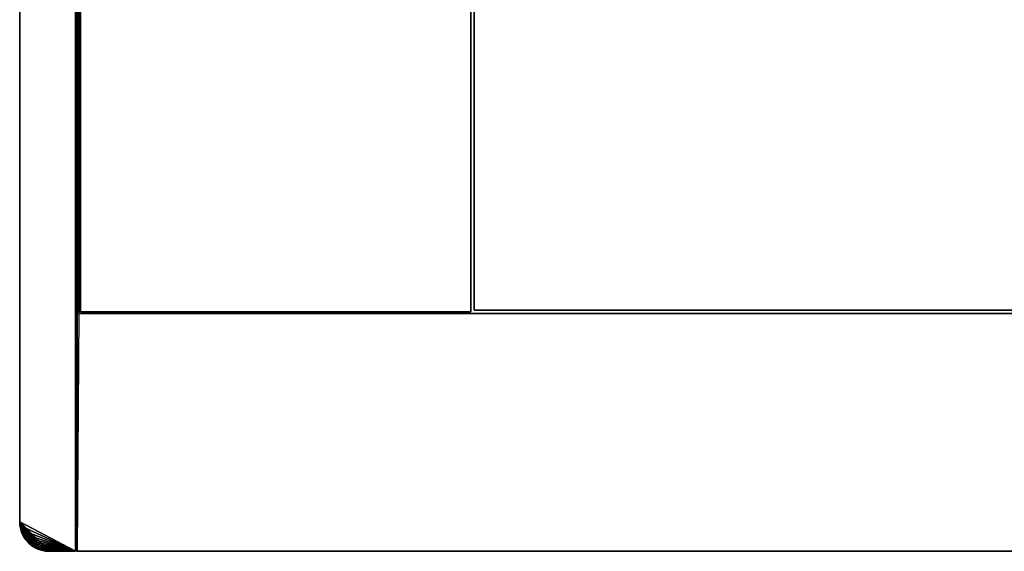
# Model space of a CAD drawing. Extents: x -300 to 306, y -450 to 450.
# Tile 1 of 34: x -300 to 0, y -450 to -288. Entities that reach past the tile are written whole.
import ezdxf

# ---------------------------------------------------------------- set-up
doc = ezdxf.new("R2010")
doc.units = 0
doc.header["$MEASUREMENT"] = 0

msp = doc.modelspace()

# ---------------------------------------------------------------- linework, layer by layer
for points in [[(-283, 449.5, 29.5), (-282.5, -450, 30), (-282.5, 450, 30)], [(-282.5, -450, -30), (-283, 449.5, -29.5), (-282.5, 450, -30)], [(-283, 450, -30), (-283, 450, 30), (-283, -450, -30)], [(-283, -450, -30), (-283, 450, 30), (-283, -450, 30)], [(-282.5, -450, -30), (-282.5, 450, -30), (-282, 377.5, -30)], [(-283, -449.5, 29.5), (-283, 449.5, 29.5), (-283, -449.5, -29.5)], [(-283, -449.5, -29.5), (-283, 449.5, 29.5), (-283, 449.5, -29.5)], [(-283, -449.5, 29.5), (-282.5, -450, 30), (-283, 449.5, 29.5)], [(-283, -449.5, -29.5), (-283, 449.5, -29.5), (-282.5, -450, -30)], [(-300, 441, -30), (-300, -441, -30), (-300, 441, 30)], [(-300, 441, 30), (-300, -441, -30), (-300, -441, 30)], [(-282.5, -450, -30), (-282, 377.5, -30), (-282, -377.5, -30)], [(-282, 377.5, -20), (-282, -377.5, -20), (-282, 377.5, -30)], [(-282, 377.5, -30), (-282, -377.5, -20), (-282, -377.5, -30)], [(-281.5, -377, -21), (-281.5, 377, -21), (-281.5, -377, -30)], [(-281.5, -377, -30), (-281.5, 377, -21), (-281.5, 377, -30)], [(-162.5, 377, -21), (-162.5, -377, -21), (-162.5, 377, -30)], [(-162.5, 377, -30), (-162.5, -377, -21), (-162.5, -377, -30)], [(-161.5, -126.5, -21), (-161.5, -126.5, -30), (-161.5, -376.5, -21)], [(-161.5, -376.5, -21), (-161.5, -126.5, -30), (-161.5, -376.5, -30)], [(-282, -377.5, -20), (282, -377.5, -20), (-282, -377.5, -30)], [(-282, -377.5, -30), (282, -377.5, -20), (282, -377.5, -30)], [(-281.5, -377, -21), (-281.5, -377, -30), (-162.5, -377, -21)], [(-162.5, -377, -21), (-281.5, -377, -30), (-162.5, -377, -30)], [(-161.5, -376.5, -21), (-161.5, -376.5, -30), (161.5, -376.5, -21)], [(161.5, -376.5, -21), (-161.5, -376.5, -30), (161.5, -376.5, -30)], [(-283, -450, -30), (-299.923004, -442.174713, -30), (-300, -441, -30)], [(-300, -441, 30), (-299.923004, -442.174713, 30), (-299.693298, -443.329407, 30)], [(-300, -441, 30), (-299.693298, -443.329407, 30), (-299.314911, -444.444214, 30)], [(-300, -441, 30), (-299.314911, -444.444214, 30), (-298.794189, -445.5, 30)], [(-300, -441, 30), (-298.794189, -445.5, 30), (-298.140198, -446.478912, 30)], [(-300, -441, 30), (-298.140198, -446.478912, 30), (-297.364014, -447.364014, 30)], [(-300, -441, 30), (-297.364014, -447.364014, 30), (-296.478912, -448.140198, 30)], [(-300, -441, 30), (-296.478912, -448.140198, 30), (-295.5, -448.794189, 30)], [(-300, -441, 30), (-295.5, -448.794189, 30), (-294.444214, -449.314911, 30)], [(-300, -441, 30), (-294.444214, -449.314911, 30), (-293.329407, -449.693298, 30)], [(-300, -441, 30), (-293.329407, -449.693298, 30), (-292.174713, -449.923004, 30)], [(-300, -441, 30), (-292.174713, -449.923004, 30), (-291, -450, 30)], [(-300, -441, 30), (-291, -450, 30), (-283, -450, 30)], [(-300, -441, 30), (-300, -441, -30), (-299.923004, -442.174713, 30)], [(-299.923004, -442.174713, 30), (-300, -441, -30), (-299.923004, -442.174713, -30)], [(-283, -450, -30), (-299.693298, -443.329407, -30), (-299.923004, -442.174713, -30)], [(-299.923004, -442.174713, 30), (-299.923004, -442.174713, -30), (-299.693298, -443.329407, 30)], [(-299.693298, -443.329407, 30), (-299.923004, -442.174713, -30), (-299.693298, -443.329407, -30)], [(-283, -450, -30), (-299.314911, -444.444214, -30), (-299.693298, -443.329407, -30)], [(-299.693298, -443.329407, 30), (-299.693298, -443.329407, -30), (-299.314911, -444.444214, 30)], [(-299.314911, -444.444214, 30), (-299.693298, -443.329407, -30), (-299.314911, -444.444214, -30)], [(-283, -450, -30), (-298.794189, -445.5, -30), (-299.314911, -444.444214, -30)], [(-299.314911, -444.444214, 30), (-299.314911, -444.444214, -30), (-298.794189, -445.5, 30)], [(-298.794189, -445.5, 30), (-299.314911, -444.444214, -30), (-298.794189, -445.5, -30)], [(-283, -450, -30), (-298.140198, -446.478912, -30), (-298.794189, -445.5, -30)], [(-298.794189, -445.5, 30), (-298.794189, -445.5, -30), (-298.140198, -446.478912, 30)], [(-298.140198, -446.478912, 30), (-298.794189, -445.5, -30), (-298.140198, -446.478912, -30)], [(-283, -450, -30), (-297.364014, -447.364014, -30), (-298.140198, -446.478912, -30)], [(-298.140198, -446.478912, 30), (-298.140198, -446.478912, -30), (-297.364014, -447.364014, 30)], [(-297.364014, -447.364014, 30), (-298.140198, -446.478912, -30), (-297.364014, -447.364014, -30)], [(-283, -450, -30), (-296.478912, -448.140198, -30), (-297.364014, -447.364014, -30)], [(-297.364014, -447.364014, 30), (-297.364014, -447.364014, -30), (-296.478912, -448.140198, 30)], [(-296.478912, -448.140198, 30), (-297.364014, -447.364014, -30), (-296.478912, -448.140198, -30)], [(-283, -450, -30), (-295.5, -448.794189, -30), (-296.478912, -448.140198, -30)], [(-296.478912, -448.140198, 30), (-296.478912, -448.140198, -30), (-295.5, -448.794189, 30)], [(-295.5, -448.794189, 30), (-296.478912, -448.140198, -30), (-295.5, -448.794189, -30)], [(-283, -450, -30), (-294.444214, -449.314911, -30), (-295.5, -448.794189, -30)], [(-295.5, -448.794189, 30), (-295.5, -448.794189, -30), (-294.444214, -449.314911, 30)], [(-294.444214, -449.314911, 30), (-295.5, -448.794189, -30), (-294.444214, -449.314911, -30)], [(-283, -450, -30), (-293.329407, -449.693298, -30), (-294.444214, -449.314911, -30)], [(-294.444214, -449.314911, 30), (-294.444214, -449.314911, -30), (-293.329407, -449.693298, 30)], [(-293.329407, -449.693298, 30), (-294.444214, -449.314911, -30), (-293.329407, -449.693298, -30)], [(-283, -450, -30), (-292.174713, -449.923004, -30), (-293.329407, -449.693298, -30)], [(-293.329407, -449.693298, 30), (-293.329407, -449.693298, -30), (-292.174713, -449.923004, 30)], [(-292.174713, -449.923004, 30), (-293.329407, -449.693298, -30), (-292.174713, -449.923004, -30)], [(-283, -450, -30), (-291, -450, -30), (-292.174713, -449.923004, -30)], [(-292.174713, -449.923004, 30), (-292.174713, -449.923004, -30), (-291, -450, 30)], [(-291, -450, 30), (-292.174713, -449.923004, -30), (-291, -450, -30)], [(-291, -450, 30), (-291, -450, -30), (-283, -450, 30)], [(-283, -450, 30), (-291, -450, -30), (-283, -450, -30)], [(-283, -449.5, -29.5), (-282.5, -450, -30), (-283, -449.5, 29.5)], [(-283, -449.5, 29.5), (-282.5, -450, -30), (-282.5, -450, 30)], [(282.5, -450, 30), (-282.5, -450, 30), (282.5, -450, -30)], [(282.5, -450, -30), (-282.5, -450, 30), (-282.5, -450, -30)]]:
    msp.add_3dface(points)

doc.saveas('drawing.dxf')
